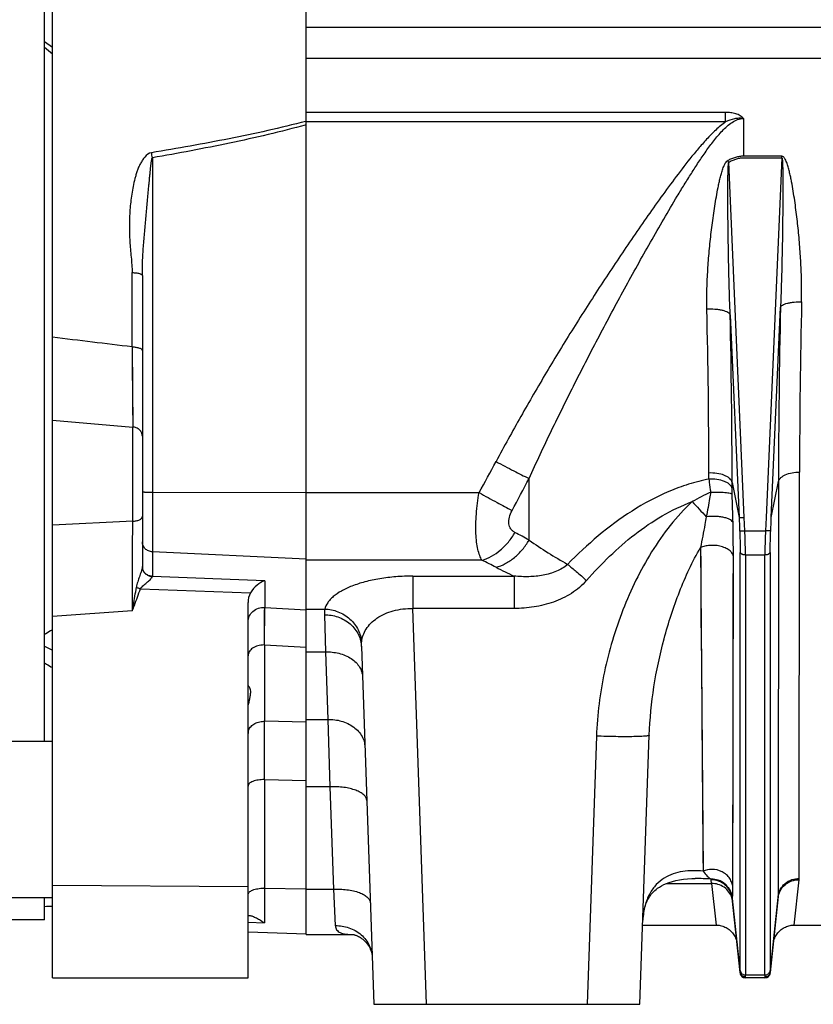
# Model space of a CAD drawing. Extents: x -1724 to 1181, y 2 to 1734.
# Tile 69 of 83: x 559 to 709, y 677 to 863. Entities that reach past the tile are written whole.
import ezdxf

# ---------------------------------------------------------------- set-up
doc = ezdxf.new("R2010")
doc.units = 0
doc.header["$LTSCALE"] = 65.395
doc.layers.get('0').update_dxf_attribs({"linetype": 'CONTINUOUS'})

msp = doc.modelspace()

# ---------------------------------------------------------------- linework, layer by layer
at = {"color": 6, "linetype": 'CONTINUOUS'}
for p, q in [((564.84, 682.01), (564.84, 1042.17)), ((612.84, 862.01), (958.34, 862.01)), ((581.84, 814.96), (581.84, 759.87)), ((601.84, 682.01), (601.84, 753.07)), ((623.3, 744.71), (625.66, 677.01)), ((676.01, 677.01), (677.79, 727.94)), ((700.68, 682.9), (702.19, 697.22)), ((693.51, 697.03), (694.99, 682.9)), ((676.54, 692.01), (690.44, 692.01)), ((705.24, 692.01), (712.44, 692.01)), ((601.84, 690.74), (612.84, 690.36)), ((612.84, 690.22), (621.72, 690.22)), ((564.84, 682.01), (601.84, 682.01)), ((699.69, 682.01), (695.99, 682.01)), ((625.66, 677.01), (676.01, 677.01))]:
    msp.add_line(p, q, dxfattribs=at)
at = {"color": 2, "linetype": 'CONTINUOUS'}
for p, q in [((612.84, 690.22), (612.84, 1033.78)), ((702.88, 837.54), (695.64, 837.54)), ((695.64, 837.25), (702.88, 837.25)), ((702.88, 837.25), (702.88, 837.54)), ((693.51, 697.11), (693.51, 697.1)), ((693.51, 697.11), (693.51, 697.1)), ((693.52, 697.11), (693.52, 697.11))]:
    msp.add_line(p, q, dxfattribs=at)
at = {"color": 7, "linetype": 'CONTINUOUS'}
for p, q in [((563.31, 726.81), (563.31, 997.21)), ((563.31, 859.24), (564.81, 858.19)), ((564.81, 726.81), (564.81, 858.19)), ((544.81, 726.81), (564.84, 726.81)), ((544.81, 697.21), (564.84, 697.21)), ((563.31, 693.01), (563.31, 697.21)), ((564.81, 695.59), (564.81, 697.21)), ((563.31, 693.01), (546.31, 693.01))]:
    msp.add_line(p, q, dxfattribs=at)
at = {"color": 9, "linetype": 'CONTINUOUS'}
for p, q in [((612.84, 856.08), (900.44, 856.08)), ((692.25, 845.84), (612.84, 845.84)), ((692.25, 844.04), (692.25, 845.84)), ((695.64, 844.69), (695.64, 837.54)), ((612.84, 844.16), (612.81, 844.15)), ((612.84, 844.16), (612.81, 844.15)), ((692.25, 844.04), (612.84, 844.04)), ((583.73, 837.25), (583.73, 758.01)), ((702.88, 837.25), (699.89, 769.15)), ((695.78, 769.15), (692.83, 836.41)), ((579.91, 801.46), (579.91, 815.52)), ((700.89, 769.17), (702.63, 808.96)), ((693.11, 807.52), (694.79, 769.17)), ((579.91, 801.46), (580.01, 786.28)), ((579.91, 801.46), (579.91, 800.51)), ((579.92, 799.59), (579.98, 790.55)), ((564.84, 787.56), (580.01, 786.28)), ((580.01, 768.46), (580.01, 786.28)), ((689.08, 776.44), (689.08, 777.58)), ((706.18, 700.84), (706.22, 777.74)), ((655.03, 764.88), (655.03, 776.55)), ((693.47, 774.64), (693.46, 775.8)), ((693.46, 775.8), (694.79, 769.17)), ((700.89, 769.17), (702.24, 775.96)), ((702.24, 775.96), (702.2, 697.43)), ((583.73, 773.95), (612.84, 773.89)), ((612.84, 773.88), (645.58, 773.88)), ((580.01, 768.46), (564.84, 767.7)), ((695.89, 766.65), (695.78, 769.15)), ((699.89, 769.15), (699.78, 766.65)), ((695.89, 766.65), (699.78, 766.65)), ((612.84, 761.26), (583.73, 762.67)), ((687.49, 763.49), (687.97, 702.21)), ((695, 683.4), (695, 762.53)), ((700.68, 762.53), (700.68, 683.4)), ((646.12, 761.06), (612.84, 761.06)), ((693.62, 699.19), (693.72, 761.78)), ((693.7, 755.42), (693.72, 761.78)), ((699.68, 762.06), (695.99, 762.06)), ((695.99, 762.06), (695.99, 682.54)), ((699.68, 682.54), (699.68, 762.06)), ((605, 757.2), (583.73, 757.99)), ((605, 757.2), (605, 752.15)), ((633.03, 758.06), (633.03, 751.94)), ((633.03, 758.06), (652.21, 758.06)), ((652.21, 758.06), (652.21, 751.94)), ((581.47, 755.66), (602.3, 754.89)), ((579.94, 751.49), (564.84, 750.4)), ((604.94, 745.03), (605, 752.15)), ((604.98, 749.73), (604.99, 751.28)), ((604.99, 751.28), (605, 752.15)), ((605, 752.15), (612.83, 751.68)), ((612.84, 751.83), (616.38, 751.83)), ((635.65, 677.01), (633.03, 751.94)), ((652.21, 751.94), (633.03, 751.94)), ((687.58, 751.15), (687.63, 745.33)), ((604.96, 747.89), (604.98, 749.73)), ((616.3, 750.74), (616.5, 743.73)), ((604.94, 745.03), (604.95, 745.78)), ((563.31, 744.79), (564.81, 744.05)), ((604.94, 745.03), (604.94, 730.58)), ((604.94, 745.03), (612.84, 744.59)), ((612.84, 743.73), (616.5, 743.73)), ((616.5, 743.73), (616.96, 730.95)), ((612.84, 730.95), (616.96, 730.95)), ((616.96, 730.95), (617.32, 718.2)), ((612.84, 730.4), (604.94, 730.58)), ((667.8, 727.77), (666.03, 677.01)), ((604.94, 719.54), (604.94, 692.42)), ((604.94, 719.54), (612.84, 719.37)), ((617.32, 718.2), (612.84, 718.2)), ((617.32, 718.2), (618, 698.82)), ((687.95, 705.16), (687.97, 702.21)), ((564.84, 699.55), (601.84, 699.32)), ((604.94, 698.99), (612.84, 698.88)), ((681.03, 699.88), (689.59, 699.88)), ((689.59, 699.88), (689.53, 700.57)), ((689.59, 699.88), (690.44, 692.01)), ((705.24, 692.01), (706.17, 700.6)), ((612.84, 698.82), (618, 698.82)), ((618, 698.82), (618.36, 691.91)), ((693.45, 697.08), (693.45, 697.09)), ((693.45, 697.08), (693.45, 697.09)), ((693.5, 697.1), (693.5, 697.11)), ((693.5, 697.1), (693.5, 697.11)), ((694.99, 683.06), (693.51, 697.1)), ((702.2, 697.43), (700.69, 683.06)), ((601.84, 692.56), (604.94, 692.42)), ((601.84, 692.56), (604.94, 692.42)), ((699.68, 682.54), (695.99, 682.54)), ((695.99, 682.01), (695.98, 682.07)), ((699.69, 682.07), (699.69, 682.01))]:
    msp.add_line(p, q, dxfattribs=at)
for points in [[(579.98, 790.55), (579.99, 789.86), (580, 788.56)], [(687.49, 763.49), (687.52, 760.32), (687.54, 757.2), (687.58, 751.15)], [(693.67, 737.67), (693.68, 743.35), (693.69, 746.28), (693.69, 749.27), (693.7, 752.31), (693.7, 755.42)], [(604.95, 745.78), (604.96, 747.22), (604.96, 747.89)], [(687.63, 745.33), (687.65, 742.52), (687.67, 739.76), (687.71, 734.43)], [(693.65, 719.87), (693.65, 724.61), (693.66, 727.09), (693.66, 729.63), (693.67, 732.24), (693.67, 734.92), (693.67, 737.67)], [(687.71, 734.43), (687.73, 731.86), (687.75, 729.37), (687.79, 724.58)], [(687.79, 724.58), (687.81, 722.29), (687.83, 720.08), (687.84, 717.94), (687.86, 715.89), (687.89, 712)], [(693.63, 709.31), (693.64, 713.31), (693.64, 715.42), (693.64, 717.61), (693.65, 719.87)], [(687.89, 712), (687.91, 710.17), (687.92, 708.42), (687.95, 705.16)], [(693.63, 703.89), (693.63, 707.42), (693.63, 709.31)], [(693.62, 699.19), (693.62, 700.67), (693.63, 703.89)]]:
    msp.add_lwpolyline(points, dxfattribs=at)
at = {"color": 6, "linetype": 'CONTINUOUS'}
for points in [[(676.56, 692.58), (676.57, 692.89), (676.6, 693.28), (676.63, 693.65), (676.68, 694.02), (676.74, 694.38), (676.81, 694.73), (676.88, 695.07), (676.97, 695.39), (677.06, 695.71), (677.17, 696.02), (677.28, 696.31), (677.41, 696.6), (677.54, 696.87), (677.69, 697.13), (677.84, 697.38), (678.01, 697.63), (678.18, 697.86), (678.38, 698.09), (678.59, 698.32), (678.82, 698.54), (679.08, 698.76), (679.37, 698.98), (679.7, 699.21), (680.09, 699.44), (680.53, 699.66), (681.03, 699.88), (681.58, 700.09), (682.19, 700.27), (682.82, 700.43), (683.51, 700.57), (684.25, 700.68), (685.04, 700.76), (685.87, 700.8), (686.49, 700.81)], [(690.44, 692.01), (690.56, 692.01), (690.79, 691.99), (691.02, 691.97), (691.24, 691.93), (691.47, 691.87), (691.69, 691.81), (691.9, 691.73), (692.11, 691.64), (692.32, 691.54), (692.52, 691.42), (692.71, 691.3), (692.9, 691.16), (693.07, 691.02), (693.24, 690.86), (693.4, 690.69), (693.55, 690.52), (693.69, 690.34), (693.82, 690.15), (693.93, 689.95), (694.04, 689.75), (694.13, 689.54), (694.21, 689.32), (694.28, 689.1), (694.34, 688.88), (694.38, 688.65), (694.41, 688.43)], [(701.26, 688.43), (701.29, 688.65), (701.34, 688.88), (701.39, 689.1), (701.46, 689.32), (701.54, 689.54), (701.64, 689.75), (701.74, 689.95), (701.86, 690.15), (701.99, 690.34), (702.13, 690.52), (702.28, 690.69), (702.44, 690.86), (702.6, 691.02), (702.78, 691.16), (702.97, 691.3), (703.16, 691.42), (703.36, 691.54), (703.56, 691.64), (703.77, 691.73), (703.99, 691.81), (704.21, 691.87), (704.43, 691.93), (704.66, 691.97), (704.89, 691.99), (705.12, 692.01), (705.24, 692.01)], [(621.68, 690.23), (621.67, 690.23), (621.68, 690.23), (621.69, 690.22), (621.73, 690.22), (621.78, 690.21)], [(621.78, 690.21), (621.84, 690.2), (621.92, 690.18), (622.02, 690.15), (622.13, 690.12), (622.26, 690.07), (622.4, 690.02), (622.56, 689.95), (622.73, 689.86), (622.92, 689.76), (623.13, 689.63), (623.34, 689.49), (623.56, 689.32), (623.77, 689.13), (623.99, 688.92), (624.2, 688.69), (624.4, 688.44), (624.58, 688.18), (624.74, 687.93), (624.87, 687.69), (624.98, 687.46), (625.07, 687.25), (625.14, 687.05), (625.2, 686.85), (625.25, 686.68), (625.28, 686.51), (625.31, 686.36), (625.33, 686.23), (625.34, 686.12), (625.35, 686.02), (625.35, 685.97)]]:
    msp.add_lwpolyline(points, dxfattribs=at)
at = {"color": 9, "linetype": 'CONTINUOUS'}
for centre, radius, start, end in [((419.15, 808.24), 167.12, 9.9946, 10.3329), ((2275.79, 773.84), 1573.55, 178.72119, 179.9228), ((2140.97, 776.49), 1434.74, 178.66226, 179.94989), ((-728.65, 775.59), 1417.73, 0.08019, 1.33295), ((-819.83, 774.55), 1513.3, 0.04741, 1.2485), ((417.59, 902.68), 261.85, 330.5349, 331.9964), ((417.25, 898.66), 267.3, 331.3479, 332.818), ((705.39, 738.25), 39.11, 114.1024, 119.8669), ((362.22, 760.99), 331.5, 1.2393, 2.1711), ((877.78, 949.29), 261.13, 222.7115, 223.5724), ((-6140.8, 787.55), 6720.84, 359.692549, 359.837227), ((430.95, 762.21), 262.76, 359.9072, 1.2978), ((502.87, 487.54), 316.34, 61.2478, 61.7971), ((706.33, 838.33), 89.59, 235.0707, 240.5888), ((493.8, 454.34), 342.47, 63.0916, 63.5907), ((697.76, 856.28), 108.26, 243.1042, 245.1202), ((604.84, 740.68), 4.35, 88.6198, 90.0005), ((604.84, 726.71), 3.87, 88.4499, 90), ((603.67, 728.26), 1.83, 165.6187, 179.9269), ((686.48, 652.57), 48.24, 86.3639, 89.9826), ((703.8, 700.85), 2.38, 353.9399, 359.8641), ((604.84, 691.62), 7.37, 89.1864, 90.0001), ((689.89, 696.09), 3.7, 15.7122, 17.0038), ((689.9, 696.09), 3.69, 13.355, 15.5621), ((689.73, 696.64), 3.8, 6.0007, 6.9443), ((700.18, 697.43), 2.02, 354.0162, 359.9663), ((689.98, 696.11), 3.61, 6.0164, 13.3919)]:
    msp.add_arc(centre, radius, start, end, dxfattribs=at)
at = {"color": 2, "linetype": 'CONTINUOUS'}
for centre, radius, start, end in [((595.56, 779.82), 112.54, 30.1925, 30.3782), ((583.55, 759.87), 1.72, 180.0001, 180.7631), ((581.06, 759.87), 0.775, 358.3122, 0.0018), ((583.56, 759.87), 1.72, 180.7647, 184.2654), ((583.55, 759.85), 1.71, 180.276, 184.5573), ((583.84, 760.17), 2.15, 263.5468, 267.2169), ((583.85, 760.12), 2.14, 263.1395, 266.8275), ((583.13, 758.01), 0.608, 357.3047, 359.9653), ((693.96, 699.96), 4.49, 170.3079, 170.4805), ((689.57, 696.72), 3.96, 5.5823, 9.013), ((694.12, 696.97), 0.624, 167.5, 168.3411), ((695.95, 683.16), 0.964, 185.7423, 190.6036), ((699.72, 683.16), 0.974, 344.8075, 354.234), ((699.8, 682.99), 0.895, 1.739, 4.2334)]:
    msp.add_arc(centre, radius, start, end, dxfattribs=at)
at = {"color": 7, "linetype": 'CONTINUOUS'}
for centre, radius, start, end in [((567.31, 791.01), 6, 114.3234, 114.638), ((560.16, 866.29), 170.77, 271.0548, 271.5582)]:
    msp.add_arc(centre, radius, start, end, dxfattribs=at)
at = {"color": 6, "linetype": 'CONTINUOUS'}
for centre, radius, start, end in [((598.56, 683.63), 10.86, 54.0178, 54.6974), ((695.99, 683.01), 1, 186, 270), ((699.69, 683.01), 1, 270, 354)]:
    msp.add_arc(centre, radius, start, end, dxfattribs=at)
msp.add_ellipse((604.84, 753.13), major_axis=(0.26, 3.4), ratio=0.879657, start_param=1.098417, end_param=1.658537, dxfattribs=at)
at = {"color": 7, "linetype": 'CONTINUOUS'}
msp.add_open_spline([(563.31, 858.21), (563.82, 857.79), (564.32, 857.37), (564.81, 856.93)], degree=3, dxfattribs=at)
at = {"color": 9, "linetype": 'CONTINUOUS'}
for points, knots in [([(655.03, 776.55), (656.42, 779.58), (659.26, 785.63), (663.71, 794.63), (667.55, 802.08), (670.7, 808.01), (673.1, 812.45), (675.54, 816.87), (678.01, 821.27), (680.53, 825.65), (682.66, 829.28), (684.41, 832.16), (685.75, 834.29), (687.11, 836.41), (688.52, 838.48), (689.75, 840.16), (690.8, 841.45), (691.62, 842.37), (692.49, 843.23), (693.43, 843.97), (694.48, 844.53), (695.26, 844.69), (695.64, 844.69)], [0, 0, 0, 0, 0.124786, 0.249947, 0.37544, 0.438294, 0.50121, 0.564174, 0.627172, 0.690184, 0.753175, 0.784645, 0.816083, 0.847468, 0.878765, 0.909909, 0.925392, 0.940767, 0.955997, 0.971, 0.985669, 1, 1, 1, 1]), ([(695.64, 844.69), (695.6, 844.74), (695.5, 844.83), (695.3, 845.02), (694.87, 845.32), (694.15, 845.62), (693.21, 845.8), (692.57, 845.84), (692.25, 845.84)], [0, 0, 0, 0, 0.053132, 0.108806, 0.226398, 0.476953, 0.737065, 1, 1, 1, 1]), ([(695.64, 844.69), (695.49, 844.71), (695.2, 844.73), (694.62, 844.74), (693.6, 844.6), (692.77, 844.29), (692.25, 844.04)], [0, 0, 0, 0, 0.125137, 0.250295, 0.500421, 1, 1, 1, 1]), ([(612.81, 844.15), (610.4, 843.52), (605.57, 842.36), (595.82, 840.32), (588.47, 839.03), (583.56, 838.22)], [0, 0, 0, 0, 0.249824, 0.499801, 1, 1, 1, 1]), ([(612.84, 843.5), (610.45, 842.83), (605.64, 841.61), (595.94, 839.47), (588.62, 838.1), (583.73, 837.25)], [0, 0, 0, 0, 0.249979, 0.49998, 1, 1, 1, 1]), ([(692.25, 844.04), (691.58, 843.58), (690.33, 842.53), (688.64, 840.78), (687.03, 838.95), (684.97, 836.44), (682.51, 833.22), (679.63, 829.29), (676.82, 825.31), (674.06, 821.31), (671.34, 817.27), (667.77, 811.85), (663.4, 805.01), (658.33, 796.7), (653.43, 788.29), (650.31, 782.6), (648.79, 779.73)], [0, 0, 0, 0, 0.031233, 0.062484, 0.093737, 0.12499, 0.187494, 0.249998, 0.312502, 0.375005, 0.437507, 0.500009, 0.62501, 0.750009, 0.875006, 1, 1, 1, 1]), ([(583.56, 838.22), (583.07, 838.14), (582.43, 837.6), (581.84, 836.81), (581.45, 836.15), (581.13, 835.47), (580.86, 834.76), (580.63, 834.04), (580.36, 833.07), (580.08, 831.85), (579.73, 829.88), (579.46, 827.39), (579.35, 824.4), (579.43, 821.92), (579.58, 819.94), (579.72, 818.46), (579.85, 816.99), (579.91, 816.01), (579.91, 815.52)], [0, 0, 0, 0, 0.062375, 0.094039, 0.125669, 0.157266, 0.188835, 0.22038, 0.2519, 0.31486, 0.37772, 0.503101, 0.62805, 0.752552, 0.814635, 0.87659, 0.938395, 1, 1, 1, 1]), ([(581.84, 814.96), (581.84, 815.46), (581.84, 816.45), (581.9, 818.39), (582.06, 820.8), (582.27, 823.19), (582.45, 825.09), (582.58, 826.52), (582.71, 827.94), (582.84, 829.36), (582.97, 830.76), (583.07, 831.92), (583.16, 832.84), (583.22, 833.52), (583.29, 834.2), (583.35, 834.88), (583.41, 835.45), (583.46, 835.9), (583.5, 836.23), (583.55, 836.55), (583.59, 836.79), (583.63, 836.97), (583.66, 837.09), (583.69, 837.18), (583.72, 837.23), (583.73, 837.25)], [0, 0, 0, 0, 0.066554, 0.13187, 0.260922, 0.389418, 0.453564, 0.517594, 0.581433, 0.644975, 0.708048, 0.770382, 0.801149, 0.831598, 0.861844, 0.892348, 0.923208, 0.938469, 0.9534, 0.967765, 0.981046, 0.987069, 0.992424, 0.996844, 1, 1, 1, 1]), ([(702.88, 837.25), (702.89, 837.25), (702.92, 837.22), (702.93, 837.17), (702.95, 837.09), (702.96, 836.97), (702.98, 836.81), (703, 836.61), (703.01, 836.4), (703.02, 836.11), (703.03, 835.75), (703.05, 835.32), (703.06, 834.88), (703.06, 834.44), (703.07, 833.84), (703.08, 833.1), (703.08, 832.21), (703.08, 831.32), (703.08, 830.43), (703.07, 829.53), (703.07, 828.34), (703.05, 826.84), (703.03, 825.05), (703.01, 823.26), (702.98, 821.47), (702.93, 819.08), (702.87, 816.1), (702.76, 812.52), (702.68, 810.14), (702.63, 808.96)], [0, 0, 0, 0, 0.001153, 0.003306, 0.006103, 0.00928, 0.016135, 0.023351, 0.030756, 0.03828, 0.053534, 0.068957, 0.084483, 0.100077, 0.11572, 0.147105, 0.178579, 0.21011, 0.241681, 0.27328, 0.304898, 0.36817, 0.431468, 0.494771, 0.558065, 0.621338, 0.747786, 0.874036, 1, 1, 1, 1]), ([(706.61, 809.98), (706.64, 811.13), (706.64, 813.45), (706.52, 816.92), (706.3, 820.41), (706.03, 823.33), (705.78, 825.66), (705.56, 827.42), (705.32, 829.18), (705.05, 830.93), (704.79, 832.4), (704.56, 833.56), (704.37, 834.43), (704.18, 835.15), (704.02, 835.73), (703.88, 836.15), (703.72, 836.57), (703.56, 836.91), (703.41, 837.17), (703.27, 837.35), (703.1, 837.5), (702.95, 837.54), (702.88, 837.54)], [0, 0, 0, 0, 0.122622, 0.246032, 0.370176, 0.494998, 0.557646, 0.620442, 0.683378, 0.746447, 0.809643, 0.841288, 0.872963, 0.904668, 0.920534, 0.936409, 0.952293, 0.968189, 0.976147, 0.984111, 0.992074, 1, 1, 1, 1]), ([(688.7, 808.57), (688.67, 809.74), (688.68, 812.09), (688.83, 815.62), (689.09, 819.17), (689.39, 822.14), (689.68, 824.51), (689.92, 826.3), (690.18, 828.09), (690.48, 829.88), (690.76, 831.36), (691.01, 832.55), (691.22, 833.43), (691.45, 834.31), (691.67, 835.04), (691.89, 835.61), (692.07, 836.03), (692.3, 836.42), (692.52, 836.66), (692.65, 836.73)], [0, 0, 0, 0, 0.122273, 0.245517, 0.369621, 0.494485, 0.557174, 0.62002, 0.683013, 0.746146, 0.809411, 0.841093, 0.872808, 0.904557, 0.936343, 0.952256, 0.968182, 0.984122, 1, 1, 1, 1]), ([(693.11, 807.52), (693.06, 808.73), (692.97, 811.15), (692.87, 814.78), (692.8, 818.42), (692.74, 821.45), (692.71, 823.89), (692.69, 825.71), (692.68, 827.53), (692.67, 829.05), (692.67, 830.26), (692.67, 831.17), (692.67, 832.08), (692.68, 832.98), (692.69, 833.73), (692.7, 834.33), (692.71, 834.77), (692.73, 835.21), (692.74, 835.57), (692.76, 835.86), (692.78, 836.06), (692.8, 836.24), (692.82, 836.36), (692.83, 836.41)], [0, 0, 0, 0, 0.125385, 0.251131, 0.377117, 0.503248, 0.566338, 0.629425, 0.692488, 0.755496, 0.786963, 0.818391, 0.849764, 0.881051, 0.912199, 0.927687, 0.943085, 0.95834, 0.97334, 0.980664, 0.987767, 0.994435, 1, 1, 1, 1]), ([(579.91, 815.52), (580.15, 815.51), (580.5, 815.49), (580.96, 815.42), (581.26, 815.36), (581.48, 815.28), (581.62, 815.22), (581.74, 815.14), (581.84, 815.04), (581.84, 814.96)], [0, 0, 0, 0, 0.343766, 0.51088, 0.661771, 0.787683, 0.840027, 0.884948, 1, 1, 1, 1]), ([(702.63, 808.96), (702.66, 809.03), (702.77, 809.2), (703.04, 809.39), (703.44, 809.58), (703.95, 809.73), (704.56, 809.86), (705.46, 809.97), (706.15, 809.99), (706.61, 809.98)], [0, 0, 0, 0, 0.056839, 0.133833, 0.236269, 0.363708, 0.511619, 0.672612, 1, 1, 1, 1]), ([(693.11, 807.52), (693.08, 807.61), (692.96, 807.79), (692.65, 808), (692.2, 808.2), (691.62, 808.37), (690.94, 808.49), (689.96, 808.59), (689.2, 808.6), (688.7, 808.57)], [0, 0, 0, 0, 0.056257, 0.13385, 0.238026, 0.36809, 0.51844, 0.680255, 1, 1, 1, 1]), ([(579.91, 801.46), (580.15, 801.45), (580.51, 801.43), (580.96, 801.34), (581.26, 801.25), (581.51, 801.14), (581.7, 801.02), (581.81, 800.88), (581.84, 800.78), (581.84, 800.74)], [0, 0, 0, 0, 0.329621, 0.490904, 0.637954, 0.763041, 0.863169, 0.939364, 1, 1, 1, 1]), ([(581.84, 784.57), (581.84, 784.77), (581.74, 785.22), (581.33, 785.78), (580.72, 786.16), (580.25, 786.27), (580.01, 786.28)], [0, 0, 0, 0, 0.227025, 0.479273, 0.744475, 1, 1, 1, 1]), ([(648.79, 779.73), (649.91, 779.14), (651.98, 778.06), (654.07, 777.01), (655.03, 776.55)], [0, 0, 0, 0, 0.543553, 1, 1, 1, 1]), ([(693.46, 775.8), (693.44, 775.93), (693.33, 776.19), (693.03, 776.55), (692.58, 776.88), (691.77, 777.28), (690.58, 777.56), (689.58, 777.6), (689.08, 777.58)], [0, 0, 0, 0, 0.076125, 0.1674, 0.277745, 0.407067, 0.702829, 1, 1, 1, 1]), ([(702.24, 775.96), (702.27, 776.08), (702.37, 776.32), (702.64, 776.66), (703.04, 776.98), (703.76, 777.36), (704.84, 777.67), (705.76, 777.74), (706.22, 777.74)], [0, 0, 0, 0, 0.077907, 0.169575, 0.278927, 0.406096, 0.698243, 1, 1, 1, 1]), ([(689.08, 776.44), (687.79, 776.18), (685.22, 775.52), (680.26, 773.69), (674.42, 770.54), (668.04, 765.8), (664.18, 762.18), (662.33, 760.29)], [0, 0, 0, 0, 0.125028, 0.250066, 0.499955, 0.749949, 1, 1, 1, 1]), ([(581.84, 774.04), (581.84, 774.04), (581.85, 774.03), (581.88, 774.02), (581.92, 774.01), (581.99, 774.01), (582.06, 774), (582.2, 773.99), (582.4, 773.98), (582.69, 773.97), (583.01, 773.96), (583.36, 773.95), (583.61, 773.95), (583.73, 773.95)], [0, 0, 0, 0, 0.006424, 0.021215, 0.045034, 0.077817, 0.119317, 0.169186, 0.292219, 0.44256, 0.614844, 0.802898, 1, 1, 1, 1]), ([(646.12, 761.06), (645.95, 761.35), (645.64, 762.02), (645.31, 763.18), (645.08, 764.57), (644.96, 766.17), (644.95, 767.95), (645.08, 770.54), (645.34, 772.53), (645.58, 773.88)], [0, 0, 0, 0, 0.076416, 0.168901, 0.277594, 0.401422, 0.538412, 0.685927, 1, 1, 1, 1]), ([(645.58, 773.88), (646.71, 773.24), (648.78, 772.09), (650.87, 770.98), (651.82, 770.49)], [0, 0, 0, 0, 0.547947, 1, 1, 1, 1]), ([(689.42, 773.95), (689.35, 773.56), (689.09, 772.01), (688.81, 770.46), (688.59, 769.3)], [0, 0, 0, 0, 0.251009, 1, 1, 1, 1]), ([(665.92, 757.24), (667.31, 758.83), (670.22, 761.89), (676.53, 767.41), (682, 770.72), (685.91, 772.16)], [0, 0, 0, 0, 0.25177, 0.502793, 1, 1, 1, 1]), ([(685.91, 772.16), (684.41, 770.78), (681.65, 767.74), (678.15, 762.69), (675.19, 757.31), (672.73, 751.69), (670.73, 745.89), (668.72, 737.97), (667.94, 731.85), (667.8, 727.77)], [0, 0, 0, 0, 0.125008, 0.250048, 0.375093, 0.500135, 0.625171, 0.7502, 1, 1, 1, 1]), ([(652.37, 766.33), (652.22, 766.41), (651.93, 766.6), (651.58, 766.98), (651.34, 767.45), (651.21, 767.99), (651.19, 768.58), (651.33, 769.44), (651.6, 770.08), (651.82, 770.49)], [0, 0, 0, 0, 0.109779, 0.21751, 0.327123, 0.442469, 0.566744, 0.701386, 1, 1, 1, 1]), ([(580.01, 768.46), (580.24, 768.47), (580.69, 768.52), (581.2, 768.67), (581.54, 768.86), (581.71, 769.01), (581.81, 769.17), (581.84, 769.29), (581.84, 769.34)], [0, 0, 0, 0, 0.317579, 0.61479, 0.739065, 0.842916, 0.927689, 1, 1, 1, 1]), ([(688.59, 769.3), (688.51, 768.81), (688.15, 766.87), (687.78, 764.93), (687.49, 763.49)], [0, 0, 0, 0, 0.255083, 1, 1, 1, 1]), ([(693.65, 768.16), (693.62, 768.26), (693.48, 768.48), (693.12, 768.75), (692.59, 768.99), (691.9, 769.19), (691.1, 769.32), (689.98, 769.4), (689.14, 769.36), (688.59, 769.3)], [0, 0, 0, 0, 0.058617, 0.138984, 0.246909, 0.381249, 0.53474, 0.696354, 1, 1, 1, 1]), ([(646.12, 761.06), (647.39, 761.42), (649.23, 762.49), (651.17, 764.48), (652, 765.69), (652.37, 766.33)], [0, 0, 0, 0, 0.474471, 0.736615, 1, 1, 1, 1]), ([(694.9, 766.67), (694.91, 766.31), (694.97, 764.93), (695, 763.55), (695, 762.53)], [0, 0, 0, 0, 0.263006, 1, 1, 1, 1]), ([(694.9, 766.67), (694.91, 766.67), (694.94, 766.66), (695, 766.65), (695.1, 766.64), (695.23, 766.64), (695.38, 766.64), (695.6, 766.64), (695.78, 766.65), (695.89, 766.65)], [0, 0, 0, 0, 0.032317, 0.096482, 0.194812, 0.324121, 0.478887, 0.649697, 1, 1, 1, 1]), ([(695.99, 762.06), (695.99, 762.41), (695.98, 763.95), (695.94, 765.48), (695.89, 766.65)], [0, 0, 0, 0, 0.233224, 1, 1, 1, 1]), ([(699.78, 766.65), (699.77, 766.25), (699.71, 764.72), (699.68, 763.19), (699.68, 762.06)], [0, 0, 0, 0, 0.263044, 1, 1, 1, 1]), ([(700.78, 766.67), (700.77, 766.67), (700.74, 766.66), (700.67, 766.65), (700.58, 766.64), (700.45, 766.64), (700.3, 766.64), (700.07, 766.64), (699.9, 766.65), (699.78, 766.65)], [0, 0, 0, 0, 0.032317, 0.096482, 0.194812, 0.324121, 0.478887, 0.649697, 1, 1, 1, 1]), ([(700.68, 762.53), (700.68, 762.86), (700.69, 764.24), (700.73, 765.62), (700.78, 766.67)], [0, 0, 0, 0, 0.233209, 1, 1, 1, 1]), ([(583.73, 762.67), (583.48, 762.69), (582.99, 762.8), (582.36, 763.21), (581.94, 763.81), (581.84, 764.29), (581.84, 764.53)], [0, 0, 0, 0, 0.258645, 0.512084, 0.758516, 1, 1, 1, 1]), ([(648.79, 759.73), (649.39, 759.89), (650.62, 760.4), (652.32, 761.55), (653.83, 763.07), (654.67, 764.26), (655.03, 764.88)], [0, 0, 0, 0, 0.228041, 0.476688, 0.737764, 1, 1, 1, 1]), ([(677.79, 727.94), (677.9, 731.01), (678.51, 737.16), (680.12, 744.73), (681.89, 750.7), (683.46, 755.11), (685.3, 759.4), (686.72, 762.16), (687.49, 763.49)], [0, 0, 0, 0, 0.247319, 0.497752, 0.623683, 0.749692, 0.875355, 1, 1, 1, 1]), ([(693.72, 761.78), (693.68, 761.96), (693.53, 762.36), (693.06, 762.89), (692.34, 763.36), (691.41, 763.71), (690.36, 763.89), (689.3, 763.9), (688.34, 763.77), (687.75, 763.6), (687.49, 763.49)], [0, 0, 0, 0, 0.077919, 0.174722, 0.295082, 0.436915, 0.590654, 0.742844, 0.881565, 1, 1, 1, 1]), ([(695.99, 762.06), (695.88, 762.06), (695.7, 762.07), (695.48, 762.13), (695.23, 762.22), (695.03, 762.38), (695, 762.53)], [0, 0, 0, 0, 0.301639, 0.452764, 0.595429, 1, 1, 1, 1]), ([(700.68, 762.53), (700.65, 762.38), (700.45, 762.22), (700.2, 762.13), (699.98, 762.07), (699.8, 762.06), (699.68, 762.06)], [0, 0, 0, 0, 0.404571, 0.547236, 0.698361, 1, 1, 1, 1]), ([(581.83, 759.72), (581.81, 759.59), (581.74, 759.31), (581.61, 758.88), (581.45, 758.42), (581.23, 757.78), (581, 757.13), (580.81, 756.46), (580.74, 756.12), (580.71, 755.95)], [0, 0, 0, 0, 0.100718, 0.217129, 0.341372, 0.469803, 0.73295, 0.866188, 1, 1, 1, 1]), ([(581.84, 759.84), (581.84, 759.83), (581.84, 759.79), (581.83, 759.75), (581.83, 759.72)], [0, 0, 0, 0, 0.230895, 1, 1, 1, 1]), ([(662.33, 760.29), (661.73, 759.74), (660.23, 758.86), (657.7, 758.15), (654.98, 757.89), (653.14, 757.97), (652.21, 758.06)], [0, 0, 0, 0, 0.232626, 0.480267, 0.737485, 1, 1, 1, 1]), ([(662.33, 760.29), (662.88, 759.84), (664.09, 758.84), (665.27, 757.81), (665.92, 757.24)], [0, 0, 0, 0, 0.449411, 1, 1, 1, 1]), ([(581.47, 755.66), (581.55, 755.8), (581.77, 756.05), (582.12, 756.37), (582.47, 756.67), (582.82, 756.96), (583.14, 757.24), (583.41, 757.5), (583.6, 757.72), (583.7, 757.88), (583.73, 757.95), (583.73, 757.99)], [0, 0, 0, 0, 0.149119, 0.295887, 0.439235, 0.57766, 0.70864, 0.827852, 0.927992, 0.967932, 1, 1, 1, 1]), ([(633.03, 758.06), (631.97, 758.06), (629.86, 757.98), (626.83, 757.62), (624.04, 757.04), (621.6, 756.26), (619.58, 755.34), (618.21, 754.43), (617.38, 753.64), (616.78, 752.89), (616.48, 752.26), (616.38, 751.83)], [0, 0, 0, 0, 0.171765, 0.337153, 0.490577, 0.627919, 0.74685, 0.846927, 0.890397, 0.929987, 1, 1, 1, 1]), ([(665.92, 757.24), (665.09, 756.3), (663.13, 754.66), (659.69, 753.04), (656, 752.13), (653.47, 751.94), (652.21, 751.94)], [0, 0, 0, 0, 0.249601, 0.499551, 0.749717, 1, 1, 1, 1]), ([(579.94, 751.49), (580.01, 751.86), (580.27, 753.34), (580.53, 754.83), (580.71, 755.95)], [0, 0, 0, 0, 0.249292, 1, 1, 1, 1]), ([(579.94, 751.49), (580.07, 751.83), (580.6, 753.22), (581.11, 754.61), (581.47, 755.66)], [0, 0, 0, 0, 0.249757, 1, 1, 1, 1]), ([(580.71, 755.95), (580.77, 755.92), (581.02, 755.82), (581.28, 755.72), (581.47, 755.66)], [0, 0, 0, 0, 0.2393, 1, 1, 1, 1]), ([(601.84, 749.37), (601.84, 749.75), (602.01, 750.51), (602.73, 751.46), (603.78, 752.06), (604.59, 752.17), (605, 752.15)], [0, 0, 0, 0, 0.240961, 0.487449, 0.741365, 1, 1, 1, 1]), ([(616.38, 751.83), (616.36, 751.75), (616.31, 751.39), (616.3, 751.02), (616.3, 750.74)], [0, 0, 0, 0, 0.235745, 1, 1, 1, 1]), ([(616.38, 751.83), (617.22, 751.81), (618.95, 751.45), (621.22, 750.08), (622.8, 748.03), (623.26, 746.4), (623.33, 745.63)], [0, 0, 0, 0, 0.249093, 0.513138, 0.769248, 1, 1, 1, 1]), ([(623.33, 745.63), (623.38, 746.05), (623.58, 746.89), (624.18, 748.09), (625.08, 749.19), (626.7, 750.53), (629.39, 751.7), (631.79, 751.97), (633.03, 751.94)], [0, 0, 0, 0, 0.100381, 0.204685, 0.315667, 0.435355, 0.702776, 1, 1, 1, 1]), ([(616.3, 750.74), (617.16, 750.75), (618.92, 750.47), (620.89, 749.37), (622.11, 748.09), (622.78, 747), (623.18, 745.86), (623.29, 745.09), (623.3, 744.71)], [0, 0, 0, 0, 0.252006, 0.51638, 0.646319, 0.771065, 0.889187, 1, 1, 1, 1]), ([(623.3, 744.71), (623.3, 744.79), (623.29, 745.1), (623.3, 745.4), (623.33, 745.63)], [0, 0, 0, 0, 0.264624, 1, 1, 1, 1]), ([(604.84, 745.03), (604.45, 745.03), (603.71, 744.93), (602.86, 744.56), (602.34, 744.13), (602.06, 743.77), (601.88, 743.37), (601.84, 743.09), (601.84, 742.96)], [0, 0, 0, 0, 0.289522, 0.557272, 0.679045, 0.792135, 0.898098, 1, 1, 1, 1]), ([(616.5, 743.73), (617.35, 743.75), (619.07, 743.57), (621.04, 742.76), (622.3, 741.75), (622.97, 740.91), (623.38, 740.02), (623.49, 739.4), (623.5, 739.11)], [0, 0, 0, 0, 0.278023, 0.555784, 0.683225, 0.799234, 0.904142, 1, 1, 1, 1]), ([(616.96, 730.95), (617.82, 730.96), (619.12, 730.79), (620.74, 730.19), (621.85, 729.53), (622.77, 728.71), (623.44, 727.78), (623.84, 726.79), (623.95, 726.12), (623.96, 725.79)], [0, 0, 0, 0, 0.267407, 0.405481, 0.540437, 0.668629, 0.787967, 0.898117, 1, 1, 1, 1]), ([(601.9, 728.71), (601.96, 728.98), (602.24, 729.51), (602.93, 730.11), (603.83, 730.5), (604.5, 730.58), (604.84, 730.58)], [0, 0, 0, 0, 0.222472, 0.464343, 0.726117, 1, 1, 1, 1]), ([(677.79, 727.94), (677.79, 727.92), (677.75, 727.9), (677.69, 727.87), (677.57, 727.84), (677.37, 727.81), (677.05, 727.77), (676.64, 727.74), (675.89, 727.7), (674.76, 727.67), (673.2, 727.66), (671.45, 727.67), (669.63, 727.71), (668.4, 727.75), (667.8, 727.77)], [0, 0, 0, 0, 0.006176, 0.011876, 0.019663, 0.042001, 0.073804, 0.115374, 0.166578, 0.296041, 0.455245, 0.633528, 0.81881, 1, 1, 1, 1]), ([(604.94, 719.54), (604.55, 719.55), (603.97, 719.51), (603.24, 719.37), (602.77, 719.22), (602.38, 719.04), (602.08, 718.83), (601.89, 718.59), (601.84, 718.41), (601.84, 718.32)], [0, 0, 0, 0, 0.33203, 0.485882, 0.625078, 0.746072, 0.847139, 0.929627, 1, 1, 1, 1]), ([(624.32, 715.6), (624.31, 715.78), (624.19, 716.19), (623.74, 716.71), (623.07, 717.17), (622.19, 717.56), (621.14, 717.87), (619.95, 718.09), (618.66, 718.2), (617.77, 718.21), (617.32, 718.2)], [0, 0, 0, 0, 0.071007, 0.15362, 0.254239, 0.374434, 0.512807, 0.666172, 0.830231, 1, 1, 1, 1]), ([(687.97, 702.21), (687.32, 702.28), (686.03, 702.34), (684.12, 702.19), (682.29, 701.75), (680.56, 700.93), (679.01, 699.68), (677.74, 697.9), (676.87, 695.6), (676.63, 693.87), (676.57, 692.94)], [0, 0, 0, 0, 0.116365, 0.229352, 0.34006, 0.450804, 0.565811, 0.691452, 0.834815, 1, 1, 1, 1]), ([(693.62, 699.18), (693.59, 699.46), (693.46, 700.03), (693.05, 700.84), (692.41, 701.57), (691.31, 702.31), (689.74, 702.69), (688.5, 702.44), (687.97, 702.21)], [0, 0, 0, 0, 0.112503, 0.23525, 0.366405, 0.502516, 0.768332, 1, 1, 1, 1]), ([(687.97, 702.21), (688.21, 701.88), (688.68, 701.32), (689.25, 700.86), (689.54, 700.71)], [0, 0, 0, 0, 0.557685, 1, 1, 1, 1]), ([(702.2, 697.43), (702.24, 697.87), (702.52, 698.79), (703.44, 699.94), (704.73, 700.68), (705.71, 700.84), (706.18, 700.84)], [0, 0, 0, 0, 0.23542, 0.491719, 0.753099, 1, 1, 1, 1]), ([(601.84, 697.77), (601.84, 697.85), (601.89, 698.03), (602.07, 698.26), (602.36, 698.47), (602.73, 698.65), (603.19, 698.8), (603.89, 698.95), (604.45, 698.99), (604.84, 698.99)], [0, 0, 0, 0, 0.07085, 0.153448, 0.254217, 0.374664, 0.513297, 0.666829, 1, 1, 1, 1]), ([(689.53, 700.57), (689.53, 700.58), (689.53, 700.62), (689.53, 700.67), (689.53, 700.7)], [0, 0, 0, 0, 0.286284, 1, 1, 1, 1]), ([(693.5, 697.11), (693.44, 697.56), (693.16, 698.49), (692.24, 699.66), (690.96, 700.4), (689.99, 700.57), (689.53, 700.57)], [0, 0, 0, 0, 0.240745, 0.49869, 0.757461, 1, 1, 1, 1]), ([(693.43, 697.17), (693.31, 697.56), (692.92, 698.33), (692, 699.22), (690.83, 699.77), (689.99, 699.89), (689.59, 699.88)], [0, 0, 0, 0, 0.2441, 0.501024, 0.757621, 1, 1, 1, 1]), ([(693.52, 697.11), (693.54, 697.21), (693.57, 697.45), (693.6, 697.9), (693.62, 698.5), (693.62, 698.94), (693.62, 699.19)], [0, 0, 0, 0, 0.145028, 0.359595, 0.644083, 1, 1, 1, 1]), ([(702.19, 697.22), (702.23, 697.66), (702.51, 698.58), (703.43, 699.72), (704.72, 700.45), (705.7, 700.6), (706.17, 700.6)], [0, 0, 0, 0, 0.235816, 0.491823, 0.752856, 1, 1, 1, 1]), ([(618, 698.82), (618.42, 698.83), (619.27, 698.83), (620.54, 698.72), (621.77, 698.51), (622.87, 698.19), (623.78, 697.78), (624.45, 697.31), (624.88, 696.78), (624.99, 696.39), (624.99, 696.22)], [0, 0, 0, 0, 0.158534, 0.321229, 0.479807, 0.625518, 0.751202, 0.853404, 0.933924, 1, 1, 1, 1]), ([(693.51, 697.03), (693.51, 697.04), (693.51, 697.06), (693.51, 697.08), (693.51, 697.1)], [0, 0, 0, 0, 0.308411, 1, 1, 1, 1]), ([(618.36, 691.91), (619.22, 691.92), (620.99, 691.64), (622.96, 690.55), (624.17, 689.28), (624.83, 688.21), (625.23, 687.1), (625.34, 686.34), (625.35, 685.97)], [0, 0, 0, 0, 0.255369, 0.521071, 0.650607, 0.774312, 0.890933, 1, 1, 1, 1]), ([(618.36, 691.91), (618.36, 691.76), (618.41, 691.48), (618.6, 691.1), (618.91, 690.79), (619.32, 690.56), (619.82, 690.4), (620.62, 690.26), (621.26, 690.23), (621.71, 690.22)], [0, 0, 0, 0, 0.10507, 0.203368, 0.303658, 0.413745, 0.538027, 0.677747, 1, 1, 1, 1]), ([(695, 683.4), (695, 683.36), (695, 683.25), (695, 683.14), (694.99, 683.06)], [0, 0, 0, 0, 0.303573, 1, 1, 1, 1]), ([(695, 683.4), (695.01, 683.29), (695.08, 683.06), (695.31, 682.77), (695.63, 682.59), (695.88, 682.54), (695.99, 682.54)], [0, 0, 0, 0, 0.235193, 0.491406, 0.752889, 1, 1, 1, 1]), ([(695.98, 682.17), (695.99, 682.19), (695.99, 682.32), (695.99, 682.44), (695.99, 682.54)], [0, 0, 0, 0, 0.19609, 1, 1, 1, 1]), ([(699.68, 682.54), (699.8, 682.54), (700.04, 682.59), (700.37, 682.77), (700.6, 683.06), (700.67, 683.29), (700.68, 683.4)], [0, 0, 0, 0, 0.247111, 0.508594, 0.764807, 1, 1, 1, 1]), ([(699.68, 682.54), (699.68, 682.51), (699.68, 682.38), (699.69, 682.26), (699.69, 682.17)], [0, 0, 0, 0, 0.303672, 1, 1, 1, 1]), ([(700.69, 683.06), (700.69, 683.08), (700.68, 683.19), (700.68, 683.31), (700.68, 683.4)], [0, 0, 0, 0, 0.196193, 1, 1, 1, 1])]:
    msp.add_open_spline(points, degree=3, knots=knots, dxfattribs=at)
at = {"color": 2, "linetype": 'CONTINUOUS'}
for points, knots in [([(695.64, 837.54), (695.38, 837.55), (694.86, 837.5), (694.09, 837.34), (693.35, 837.07), (692.88, 836.85), (692.65, 836.73)], [0, 0, 0, 0, 0.250001, 0.499979, 0.749991, 1, 1, 1, 1]), ([(692.83, 836.41), (693.05, 836.53), (693.48, 836.76), (694.18, 837.03), (694.9, 837.21), (695.39, 837.25), (695.64, 837.25)], [0, 0, 0, 0, 0.250006, 0.500021, 0.749996, 1, 1, 1, 1]), ([(693.47, 774.64), (693.44, 774.77), (693.33, 775.04), (693.03, 775.4), (692.58, 775.74), (691.77, 776.13), (690.58, 776.42), (689.58, 776.46), (689.08, 776.44)], [0, 0, 0, 0, 0.076683, 0.168323, 0.278786, 0.408016, 0.70328, 1, 1, 1, 1]), ([(689.08, 776.44), (689.11, 776.24), (689.21, 775.41), (689.32, 774.58), (689.42, 773.95)], [0, 0, 0, 0, 0.236077, 1, 1, 1, 1]), ([(689.42, 773.95), (689.87, 773.97), (690.56, 773.98), (691.46, 773.95), (692.08, 773.91), (692.62, 773.85), (693.03, 773.77), (693.3, 773.69), (693.43, 773.61), (693.48, 773.57), (693.49, 773.55)], [0, 0, 0, 0, 0.330693, 0.496909, 0.651125, 0.783747, 0.887372, 0.958562, 0.982507, 1, 1, 1, 1]), ([(693.49, 773.55), (693.48, 773.64), (693.47, 774.01), (693.47, 774.37), (693.47, 774.64)], [0, 0, 0, 0, 0.261305, 1, 1, 1, 1]), ([(583.6, 758.03), (583.37, 758.05), (582.93, 758.17), (582.37, 758.56), (581.97, 759.1), (581.86, 759.53), (581.84, 759.74)], [0, 0, 0, 0, 0.258185, 0.511326, 0.758071, 1, 1, 1, 1]), ([(581.84, 759.72), (581.86, 759.51), (581.94, 759.19), (582.16, 758.82), (582.46, 758.47), (582.94, 758.15), (583.38, 758.02), (583.6, 758)], [0, 0, 0, 0, 0.234179, 0.359998, 0.489299, 0.750111, 1, 1, 1, 1]), ([(689.53, 700.7), (690, 700.7), (690.99, 700.52), (692.28, 699.74), (693.19, 698.53), (693.47, 697.57), (693.51, 697.11)], [0, 0, 0, 0, 0.241722, 0.500662, 0.759189, 1, 1, 1, 1]), ([(693.52, 697.11), (693.47, 697.61), (693.17, 698.61), (692.21, 699.82), (690.92, 700.55), (689.98, 700.71), (689.54, 700.71)], [0, 0, 0, 0, 0.256631, 0.520795, 0.773505, 1, 1, 1, 1]), ([(694.99, 683.06), (694.99, 683.05), (694.99, 683.02), (694.99, 682.98), (694.99, 682.96)], [0, 0, 0, 0, 0.291566, 1, 1, 1, 1]), ([(694.99, 682.96), (695, 682.84), (695.07, 682.6), (695.3, 682.31), (695.62, 682.11), (695.86, 682.07), (695.98, 682.07)], [0, 0, 0, 0, 0.24935, 0.499054, 0.749306, 1, 1, 1, 1]), ([(695.98, 682.17), (695.87, 682.17), (695.64, 682.21), (695.33, 682.38), (695.1, 682.65), (695.02, 682.87), (695, 682.98)], [0, 0, 0, 0, 0.240982, 0.4985, 0.756686, 1, 1, 1, 1]), ([(699.69, 682.07), (699.82, 682.07), (700.06, 682.11), (700.38, 682.31), (700.6, 682.6), (700.68, 682.84), (700.69, 682.96)], [0, 0, 0, 0, 0.250673, 0.500909, 0.750629, 1, 1, 1, 1]), ([(700.66, 682.9), (700.6, 682.69), (700.34, 682.31), (699.9, 682.17), (699.69, 682.17)], [0, 0, 0, 0, 0.50454, 1, 1, 1, 1]), ([(700.69, 682.96), (700.69, 682.96), (700.69, 682.98), (700.69, 683), (700.69, 683.02)], [0, 0, 0, 0, 0.220796, 1, 1, 1, 1]), ([(695.98, 682.07), (695.98, 682.07), (695.98, 682.11), (695.98, 682.14), (695.98, 682.17)], [0, 0, 0, 0, 0.204363, 1, 1, 1, 1]), ([(699.69, 682.17), (699.69, 682.16), (699.7, 682.13), (699.7, 682.09), (699.69, 682.07)], [0, 0, 0, 0, 0.296126, 1, 1, 1, 1])]:
    msp.add_open_spline(points, degree=3, knots=knots, dxfattribs=at)
at = {"color": 9, "linetype": 'CONTINUOUS'}
for points in [[(579.91, 801.46), (574.88, 802.06), (569.86, 802.67), (564.84, 803.28)], [(694.79, 769.17), (694.82, 768.34), (694.86, 767.51), (694.9, 766.67)], [(700.78, 766.67), (700.82, 767.51), (700.85, 768.34), (700.89, 769.17)]]:
    msp.add_open_spline(points, degree=3, dxfattribs=at)
at = {"color": 2, "linetype": 'CONTINUOUS'}
msp.add_open_spline([(693.49, 773.55), (693.48, 773.56), (693.47, 773.57), (693.46, 773.58)], degree=3, dxfattribs=at)
at = {"color": 6, "linetype": 'CONTINUOUS'}
for points, knots in [([(694.79, 769.17), (694.8, 769.17), (694.83, 769.16), (694.9, 769.15), (694.99, 769.15), (695.12, 769.14), (695.26, 769.14), (695.49, 769.14), (695.66, 769.15), (695.78, 769.15)], [0, 0, 0, 0, 0.035333, 0.1024, 0.199746, 0.32428, 0.471855, 0.637489, 1, 1, 1, 1]), ([(605, 757.2), (604.47, 757.02), (603.41, 756.4), (602.61, 755.46), (602.3, 754.89)], [0, 0, 0, 0, 0.461041, 1, 1, 1, 1]), ([(601.88, 737.26), (601.87, 737.26), (601.84, 737.25), (601.84, 737.22), (601.84, 737.2)], [0, 0, 0, 0, 0.448102, 1, 1, 1, 1]), ([(601.85, 733.01), (601.89, 733.56), (602.05, 734.34), (602.27, 735.33), (602.36, 735.97), (602.34, 736.51), (602.22, 736.91), (602.07, 737.14), (601.96, 737.24), (601.91, 737.26), (601.88, 737.26)], [0, 0, 0, 0, 0.370352, 0.538506, 0.685594, 0.805884, 0.898364, 0.963546, 0.98546, 1, 1, 1, 1]), ([(604.94, 719.54), (604.94, 720.58), (604.95, 724.26), (604.95, 727.94), (604.94, 730.58)], [0, 0, 0, 0, 0.281927, 1, 1, 1, 1]), ([(601.84, 693.78), (601.84, 693.79), (601.85, 693.82), (601.89, 693.84), (601.95, 693.85), (601.99, 693.85), (602.02, 693.85)], [0, 0, 0, 0, 0.178955, 0.379935, 0.649783, 1, 1, 1, 1]), ([(602.02, 693.85), (602.1, 693.85), (602.27, 693.81), (602.55, 693.73), (602.87, 693.61), (603.37, 693.38), (604.04, 693.03), (604.57, 692.69), (604.84, 692.5)], [0, 0, 0, 0, 0.07172, 0.165623, 0.277306, 0.403141, 0.6865, 1, 1, 1, 1])]:
    msp.add_open_spline(points, degree=3, knots=knots, dxfattribs=at)
at = {"color": 7, "linetype": 'CONTINUOUS'}
for points, knots in [([(564.81, 747.92), (564.69, 747.84), (564.19, 747.52), (563.69, 747.22), (563.31, 746.99)], [0, 0, 0, 0, 0.24899, 1, 1, 1, 1]), ([(563.31, 741.62), (563.44, 741.55), (563.94, 741.26), (564.44, 740.97), (564.81, 740.74)], [0, 0, 0, 0, 0.251418, 1, 1, 1, 1])]:
    msp.add_open_spline(points, degree=3, knots=knots, dxfattribs=at)

doc.saveas('drawing.dxf')
